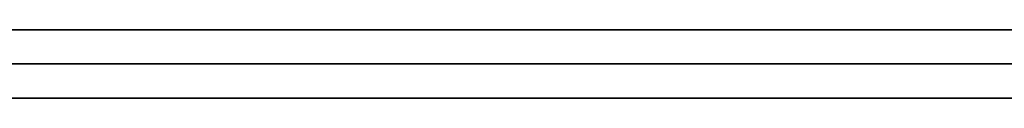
# Model space of a CAD drawing. Extents: x -3.09 to 3.09, y -0.36 to 1.94.
# Tile 84 of 168: x -0.986758 to -0.980993, y 1.8416 to 1.842. Entities that reach past the tile are written whole.
import ezdxf

# ---------------------------------------------------------------- set-up
doc = ezdxf.new("R2010")
doc.units = 0
doc.layers.get('0').update_dxf_attribs({"linetype": 'CONTINUOUS'})

# ---------------------------------------------------------------- blocks, each defined once
blk = doc.blocks.new('*U1')
at = {"extrusion": (0, 1, 0)}
for p, q in [((-3.01875, 1.842, 0.83), (3.01875, 1.842, 0.83)), ((3.01875, 1.842, -0.83), (-3.01875, 1.842, -0.83)), ((-2.92375, 1.842, -0.815), (2.92375, 1.842, -0.815)), ((2.92375, 1.842, 0.815), (-2.92375, 1.842, 0.815)), ((2.92375, 1.842, -0.7525), (-2.92375, 1.842, -0.7525)), ((-2.92375, 1.842, 0.7525), (2.92375, 1.842, 0.7525)), ((-2.45875, 1.842, -0.25), (-0.01875, 1.842, -0.25)), ((-0.01875, 1.842, 0.25), (-2.45875, 1.842, 0.25)), ((-2.45875, 1.8418, 0.25), (-0.01875, 1.8418, 0.25)), ((-0.01875, 1.8418, -0.25), (-2.45875, 1.8418, -0.25)), ((2.92375, 1.8416, -0.815), (-2.92375, 1.8416, -0.815)), ((-2.92375, 1.8416, 0.815), (2.92375, 1.8416, 0.815)), ((2.92375, 1.8416, -0.7525), (-2.92375, 1.8416, -0.7525)), ((-2.92375, 1.8416, 0.7525), (2.92375, 1.8416, 0.7525))]:
    blk.add_line(p, q, dxfattribs=at)
at = {"extrusion": (0, 0, -1)}
for p, q in [((-3.01875, 1.842, 0.83), (3.01875, 1.842, 0.83)), ((2.92375, 1.842, -0.7525), (-2.92375, 1.842, -0.7525)), ((2.92375, 1.842, 0.815), (-2.92375, 1.842, 0.815)), ((-0.01875, 1.842, 0.25), (-2.45875, 1.842, 0.25)), ((-2.45875, 1.8418, 0.25), (-0.01875, 1.8418, 0.25)), ((2.92375, 1.8416, -0.7525), (-2.92375, 1.8416, -0.7525)), ((-2.92375, 1.8416, 0.815), (2.92375, 1.8416, 0.815))]:
    blk.add_line(p, q, dxfattribs=at)
for p, q in [((3.01875, 1.842, -0.83), (-3.01875, 1.842, -0.83)), ((-2.92375, 1.842, 0.7525), (2.92375, 1.842, 0.7525)), ((-2.92375, 1.842, -0.815), (2.92375, 1.842, -0.815)), ((-2.45875, 1.842, -0.25), (-0.01875, 1.842, -0.25)), ((-0.01875, 1.8418, -0.25), (-2.45875, 1.8418, -0.25)), ((-2.92375, 1.8416, 0.7525), (2.92375, 1.8416, 0.7525)), ((2.92375, 1.8416, -0.815), (-2.92375, 1.8416, -0.815))]:
    blk.add_line(p, q)
for points in [[(-0.986836, 1.842, 0.419327), (-0.986687, 1.842, 0.419208), (-0.986537, 1.842, 0.41909), (-0.986387, 1.842, 0.418972), (-0.986236, 1.842, 0.418856), (-0.986085, 1.842, 0.41874), (-0.985933, 1.842, 0.418624), (-0.98578, 1.842, 0.41851), (-0.985627, 1.842, 0.418396), (-0.985474, 1.842, 0.418282), (-0.985319, 1.842, 0.41817), (-0.985164, 1.842, 0.418058), (-0.985009, 1.842, 0.417947), (-0.984853, 1.842, 0.417836), (-0.984696, 1.842, 0.417726), (-0.984539, 1.842, 0.417617), (-0.984381, 1.842, 0.417508), (-0.984222, 1.842, 0.417401), (-0.984063, 1.842, 0.417293), (-0.983904, 1.842, 0.417187), (-0.983744, 1.842, 0.417081), (-0.983583, 1.842, 0.416976), (-0.983421, 1.842, 0.416871), (-0.983259, 1.842, 0.416768), (-0.983097, 1.842, 0.416665), (-0.982934, 1.842, 0.416562), (-0.98277, 1.842, 0.41646), (-0.982605, 1.842, 0.416359), (-0.98244, 1.842, 0.416259), (-0.982275, 1.842, 0.416159), (-0.982109, 1.842, 0.41606), (-0.981942, 1.842, 0.415962), (-0.981775, 1.842, 0.415864), (-0.981607, 1.842, 0.415767), (-0.981438, 1.842, 0.415671), (-0.981269, 1.842, 0.415575), (-0.9811, 1.842, 0.415481), (-0.980929, 1.842, 0.415386)], [(-0.986836, 1.842, 0.419327), (-0.986687, 1.842, 0.419208), (-0.986537, 1.842, 0.41909), (-0.986387, 1.842, 0.418972), (-0.986236, 1.842, 0.418856), (-0.986085, 1.842, 0.41874), (-0.985933, 1.842, 0.418624), (-0.98578, 1.842, 0.41851), (-0.985627, 1.842, 0.418396), (-0.985474, 1.842, 0.418282), (-0.985319, 1.842, 0.41817), (-0.985164, 1.842, 0.418058), (-0.985009, 1.842, 0.417947), (-0.984853, 1.842, 0.417836), (-0.984696, 1.842, 0.417726), (-0.984539, 1.842, 0.417617), (-0.984381, 1.842, 0.417508), (-0.984222, 1.842, 0.417401), (-0.984063, 1.842, 0.417293), (-0.983904, 1.842, 0.417187), (-0.983744, 1.842, 0.417081), (-0.983583, 1.842, 0.416976), (-0.983421, 1.842, 0.416871), (-0.983259, 1.842, 0.416768), (-0.983097, 1.842, 0.416665), (-0.982934, 1.842, 0.416562), (-0.98277, 1.842, 0.41646), (-0.982605, 1.842, 0.416359), (-0.98244, 1.842, 0.416259), (-0.982275, 1.842, 0.416159), (-0.982109, 1.842, 0.41606), (-0.981942, 1.842, 0.415962), (-0.981775, 1.842, 0.415864), (-0.981607, 1.842, 0.415767), (-0.981438, 1.842, 0.415671), (-0.981269, 1.842, 0.415575), (-0.9811, 1.842, 0.415481), (-0.980929, 1.842, 0.415386)], [(-0.980862, 1.842, 0.507221), (-0.981031, 1.842, 0.507131), (-0.981199, 1.842, 0.50704), (-0.981367, 1.842, 0.506949), (-0.981534, 1.842, 0.506856), (-0.9817, 1.842, 0.506763), (-0.981866, 1.842, 0.50667), (-0.982032, 1.842, 0.506575), (-0.982197, 1.842, 0.50648), (-0.982362, 1.842, 0.506384), (-0.982526, 1.842, 0.506287), (-0.982689, 1.842, 0.506189), (-0.982852, 1.842, 0.506091), (-0.983015, 1.842, 0.505992), (-0.983176, 1.842, 0.505892), (-0.983338, 1.842, 0.505791), (-0.983499, 1.842, 0.50569), (-0.983659, 1.842, 0.505588), (-0.983819, 1.842, 0.505485), (-0.983978, 1.842, 0.505381), (-0.984137, 1.842, 0.505277), (-0.984296, 1.842, 0.505172), (-0.984453, 1.842, 0.505066), (-0.984611, 1.842, 0.504959), (-0.984767, 1.842, 0.504851), (-0.984924, 1.842, 0.504743), (-0.985079, 1.842, 0.504634), (-0.985234, 1.842, 0.504524), (-0.985389, 1.842, 0.504414), (-0.985543, 1.842, 0.504303), (-0.985697, 1.842, 0.504191), (-0.98585, 1.842, 0.504078), (-0.986003, 1.842, 0.503964), (-0.986155, 1.842, 0.50385), (-0.986306, 1.842, 0.503735), (-0.986457, 1.842, 0.503619), (-0.986608, 1.842, 0.503502), (-0.986758, 1.842, 0.503385)], [(-0.980862, 1.842, 0.507221), (-0.981031, 1.842, 0.507131), (-0.981199, 1.842, 0.50704), (-0.981367, 1.842, 0.506949), (-0.981534, 1.842, 0.506856), (-0.9817, 1.842, 0.506763), (-0.981866, 1.842, 0.50667), (-0.982032, 1.842, 0.506575), (-0.982197, 1.842, 0.50648), (-0.982362, 1.842, 0.506384), (-0.982526, 1.842, 0.506287), (-0.982689, 1.842, 0.506189), (-0.982852, 1.842, 0.506091), (-0.983015, 1.842, 0.505992), (-0.983176, 1.842, 0.505892), (-0.983338, 1.842, 0.505791), (-0.983499, 1.842, 0.50569), (-0.983659, 1.842, 0.505588), (-0.983819, 1.842, 0.505485), (-0.983978, 1.842, 0.505381), (-0.984137, 1.842, 0.505277), (-0.984296, 1.842, 0.505172), (-0.984453, 1.842, 0.505066), (-0.984611, 1.842, 0.504959), (-0.984767, 1.842, 0.504851), (-0.984924, 1.842, 0.504743), (-0.985079, 1.842, 0.504634), (-0.985234, 1.842, 0.504524), (-0.985389, 1.842, 0.504414), (-0.985543, 1.842, 0.504303), (-0.985697, 1.842, 0.504191), (-0.98585, 1.842, 0.504078), (-0.986003, 1.842, 0.503964), (-0.986155, 1.842, 0.50385), (-0.986306, 1.842, 0.503735), (-0.986457, 1.842, 0.503619), (-0.986608, 1.842, 0.503502), (-0.986758, 1.842, 0.503385)], [(-0.980943, 1.842, 0.43119), (-0.981038, 1.842, 0.431299), (-0.981133, 1.842, 0.431409), (-0.981227, 1.842, 0.431519), (-0.98132, 1.842, 0.43163), (-0.981413, 1.842, 0.431741), (-0.981506, 1.842, 0.431853), (-0.981598, 1.842, 0.431966), (-0.98169, 1.842, 0.432079), (-0.981781, 1.842, 0.432193), (-0.981872, 1.842, 0.432307), (-0.981962, 1.842, 0.432422), (-0.982052, 1.842, 0.432537), (-0.982142, 1.842, 0.432653), (-0.982231, 1.842, 0.43277), (-0.982319, 1.842, 0.432887), (-0.982407, 1.842, 0.433005), (-0.982495, 1.842, 0.433123), (-0.982582, 1.842, 0.433242), (-0.982669, 1.842, 0.433361), (-0.982755, 1.842, 0.433481), (-0.982841, 1.842, 0.433602), (-0.982926, 1.842, 0.433723), (-0.983011, 1.842, 0.433845), (-0.983096, 1.842, 0.433967), (-0.98318, 1.842, 0.43409), (-0.983263, 1.842, 0.434214), (-0.983346, 1.842, 0.434338), (-0.983429, 1.842, 0.434462), (-0.983511, 1.842, 0.434588), (-0.983593, 1.842, 0.434713), (-0.983674, 1.842, 0.43484), (-0.983755, 1.842, 0.434966), (-0.983835, 1.842, 0.435094), (-0.983915, 1.842, 0.435222), (-0.983994, 1.842, 0.435351), (-0.984073, 1.842, 0.43548), (-0.984152, 1.842, 0.43561), (-0.98423, 1.842, 0.43574), (-0.984308, 1.842, 0.435871), (-0.984385, 1.842, 0.436002), (-0.984461, 1.842, 0.436134), (-0.984538, 1.842, 0.436267), (-0.984613, 1.842, 0.4364), (-0.984689, 1.842, 0.436534), (-0.984763, 1.842, 0.436668), (-0.984838, 1.842, 0.436803), (-0.984912, 1.842, 0.436939), (-0.984985, 1.842, 0.437075), (-0.985058, 1.842, 0.437211), (-0.985131, 1.842, 0.437349), (-0.985203, 1.842, 0.437486), (-0.985275, 1.842, 0.437625), (-0.985346, 1.842, 0.437764), (-0.985417, 1.842, 0.437903), (-0.985487, 1.842, 0.438043), (-0.985557, 1.842, 0.438184), (-0.985626, 1.842, 0.438325), (-0.985695, 1.842, 0.438467), (-0.985763, 1.842, 0.438609), (-0.985831, 1.842, 0.438752), (-0.985899, 1.842, 0.438896), (-0.985966, 1.842, 0.43904), (-0.986033, 1.842, 0.439185), (-0.986099, 1.842, 0.43933), (-0.986165, 1.842, 0.439476), (-0.98623, 1.842, 0.439622), (-0.986295, 1.842, 0.439769), (-0.986359, 1.842, 0.439917), (-0.986423, 1.842, 0.440065), (-0.986486, 1.842, 0.440213), (-0.986549, 1.842, 0.440363), (-0.986612, 1.842, 0.440512), (-0.986674, 1.842, 0.440663), (-0.986736, 1.842, 0.440814), (-0.986797, 1.842, 0.440965)], [(-0.986816, 1.842, 0.48074), (-0.986753, 1.842, 0.480892), (-0.986689, 1.842, 0.481044), (-0.986625, 1.842, 0.481195), (-0.98656, 1.842, 0.481345), (-0.986495, 1.842, 0.481495), (-0.98643, 1.842, 0.481644), (-0.986365, 1.842, 0.481792), (-0.986299, 1.842, 0.48194), (-0.986232, 1.842, 0.482088), (-0.986166, 1.842, 0.482234), (-0.986099, 1.842, 0.482381), (-0.986031, 1.842, 0.482526), (-0.985964, 1.842, 0.482671), (-0.985896, 1.842, 0.482815), (-0.985827, 1.842, 0.482959), (-0.985758, 1.842, 0.483102), (-0.985689, 1.842, 0.483245), (-0.98562, 1.842, 0.483387), (-0.98555, 1.842, 0.483528), (-0.98548, 1.842, 0.483669), (-0.985409, 1.842, 0.483809), (-0.985338, 1.842, 0.483949), (-0.985267, 1.842, 0.484088), (-0.985195, 1.842, 0.484226), (-0.985123, 1.842, 0.484364), (-0.985051, 1.842, 0.484501), (-0.984978, 1.842, 0.484637), (-0.984905, 1.842, 0.484773), (-0.984832, 1.842, 0.484909), (-0.984758, 1.842, 0.485043), (-0.984684, 1.842, 0.485178), (-0.984609, 1.842, 0.485311), (-0.984534, 1.842, 0.485444), (-0.984459, 1.842, 0.485576), (-0.984383, 1.842, 0.485708), (-0.984307, 1.842, 0.485839), (-0.984231, 1.842, 0.48597), (-0.984154, 1.842, 0.4861), (-0.984077, 1.842, 0.486229), (-0.984, 1.842, 0.486358), (-0.983922, 1.842, 0.486486), (-0.983844, 1.842, 0.486614), (-0.983766, 1.842, 0.486741), (-0.983687, 1.842, 0.486867), (-0.983608, 1.842, 0.486993), (-0.983528, 1.842, 0.487118), (-0.983448, 1.842, 0.487242), (-0.983368, 1.842, 0.487366), (-0.983288, 1.842, 0.48749), (-0.983207, 1.842, 0.487612), (-0.983125, 1.842, 0.487735), (-0.983044, 1.842, 0.487856), (-0.982962, 1.842, 0.487977), (-0.982879, 1.842, 0.488097), (-0.982796, 1.842, 0.488217), (-0.982713, 1.842, 0.488336), (-0.98263, 1.842, 0.488455), (-0.982546, 1.842, 0.488573), (-0.982462, 1.842, 0.48869), (-0.982377, 1.842, 0.488807), (-0.982292, 1.842, 0.488923), (-0.982207, 1.842, 0.489039), (-0.982122, 1.842, 0.489154), (-0.982036, 1.842, 0.489268), (-0.981949, 1.842, 0.489382), (-0.981863, 1.842, 0.489495), (-0.981775, 1.842, 0.489608), (-0.981688, 1.842, 0.489719), (-0.9816, 1.842, 0.489831), (-0.981512, 1.842, 0.489942), (-0.981424, 1.842, 0.490052), (-0.981335, 1.842, 0.490161), (-0.981246, 1.842, 0.49027), (-0.981156, 1.842, 0.490379), (-0.981066, 1.842, 0.490486), (-0.980976, 1.842, 0.490594)], [(-0.986816, 1.842, 0.48074), (-0.986753, 1.842, 0.480892), (-0.986689, 1.842, 0.481044), (-0.986625, 1.842, 0.481195), (-0.98656, 1.842, 0.481345), (-0.986495, 1.842, 0.481495), (-0.98643, 1.842, 0.481644), (-0.986365, 1.842, 0.481792), (-0.986299, 1.842, 0.48194), (-0.986232, 1.842, 0.482088), (-0.986166, 1.842, 0.482234), (-0.986099, 1.842, 0.482381), (-0.986031, 1.842, 0.482526), (-0.985964, 1.842, 0.482671), (-0.985896, 1.842, 0.482815), (-0.985827, 1.842, 0.482959), (-0.985758, 1.842, 0.483102), (-0.985689, 1.842, 0.483245), (-0.98562, 1.842, 0.483387), (-0.98555, 1.842, 0.483528), (-0.98548, 1.842, 0.483669), (-0.985409, 1.842, 0.483809), (-0.985338, 1.842, 0.483949), (-0.985267, 1.842, 0.484088), (-0.985195, 1.842, 0.484226), (-0.985123, 1.842, 0.484364), (-0.985051, 1.842, 0.484501), (-0.984978, 1.842, 0.484637), (-0.984905, 1.842, 0.484773), (-0.984832, 1.842, 0.484909), (-0.984758, 1.842, 0.485043), (-0.984684, 1.842, 0.485178), (-0.984609, 1.842, 0.485311), (-0.984534, 1.842, 0.485444), (-0.984459, 1.842, 0.485576), (-0.984383, 1.842, 0.485708), (-0.984307, 1.842, 0.485839), (-0.984231, 1.842, 0.48597), (-0.984154, 1.842, 0.4861), (-0.984077, 1.842, 0.486229), (-0.984, 1.842, 0.486358), (-0.983922, 1.842, 0.486486), (-0.983844, 1.842, 0.486614), (-0.983766, 1.842, 0.486741), (-0.983687, 1.842, 0.486867), (-0.983608, 1.842, 0.486993), (-0.983528, 1.842, 0.487118), (-0.983448, 1.842, 0.487242), (-0.983368, 1.842, 0.487366), (-0.983288, 1.842, 0.48749), (-0.983207, 1.842, 0.487612), (-0.983125, 1.842, 0.487735), (-0.983044, 1.842, 0.487856), (-0.982962, 1.842, 0.487977), (-0.982879, 1.842, 0.488097), (-0.982796, 1.842, 0.488217), (-0.982713, 1.842, 0.488336), (-0.98263, 1.842, 0.488455), (-0.982546, 1.842, 0.488573), (-0.982462, 1.842, 0.48869), (-0.982377, 1.842, 0.488807), (-0.982292, 1.842, 0.488923), (-0.982207, 1.842, 0.489039), (-0.982122, 1.842, 0.489154), (-0.982036, 1.842, 0.489268), (-0.981949, 1.842, 0.489382), (-0.981863, 1.842, 0.489495), (-0.981775, 1.842, 0.489608), (-0.981688, 1.842, 0.489719), (-0.9816, 1.842, 0.489831), (-0.981512, 1.842, 0.489942), (-0.981424, 1.842, 0.490052), (-0.981335, 1.842, 0.490161), (-0.981246, 1.842, 0.49027), (-0.981156, 1.842, 0.490379), (-0.981066, 1.842, 0.490486), (-0.980976, 1.842, 0.490594)], [(-0.980943, 1.842, 0.43119), (-0.981038, 1.842, 0.431299), (-0.981133, 1.842, 0.431409), (-0.981227, 1.842, 0.431519), (-0.98132, 1.842, 0.43163), (-0.981413, 1.842, 0.431741), (-0.981506, 1.842, 0.431853), (-0.981598, 1.842, 0.431966), (-0.98169, 1.842, 0.432079), (-0.981781, 1.842, 0.432193), (-0.981872, 1.842, 0.432307), (-0.981962, 1.842, 0.432422), (-0.982052, 1.842, 0.432537), (-0.982142, 1.842, 0.432653), (-0.982231, 1.842, 0.43277), (-0.982319, 1.842, 0.432887), (-0.982407, 1.842, 0.433005), (-0.982495, 1.842, 0.433123), (-0.982582, 1.842, 0.433242), (-0.982669, 1.842, 0.433361), (-0.982755, 1.842, 0.433481), (-0.982841, 1.842, 0.433602), (-0.982926, 1.842, 0.433723), (-0.983011, 1.842, 0.433845), (-0.983096, 1.842, 0.433967), (-0.98318, 1.842, 0.43409), (-0.983263, 1.842, 0.434214), (-0.983346, 1.842, 0.434338), (-0.983429, 1.842, 0.434462), (-0.983511, 1.842, 0.434588), (-0.983593, 1.842, 0.434713), (-0.983674, 1.842, 0.43484), (-0.983755, 1.842, 0.434966), (-0.983835, 1.842, 0.435094), (-0.983915, 1.842, 0.435222), (-0.983994, 1.842, 0.435351), (-0.984073, 1.842, 0.43548), (-0.984152, 1.842, 0.43561), (-0.98423, 1.842, 0.43574), (-0.984308, 1.842, 0.435871), (-0.984385, 1.842, 0.436002), (-0.984461, 1.842, 0.436134), (-0.984538, 1.842, 0.436267), (-0.984613, 1.842, 0.4364), (-0.984689, 1.842, 0.436534), (-0.984763, 1.842, 0.436668), (-0.984838, 1.842, 0.436803), (-0.984912, 1.842, 0.436939), (-0.984985, 1.842, 0.437075), (-0.985058, 1.842, 0.437211), (-0.985131, 1.842, 0.437349), (-0.985203, 1.842, 0.437486), (-0.985275, 1.842, 0.437625), (-0.985346, 1.842, 0.437764), (-0.985417, 1.842, 0.437903), (-0.985487, 1.842, 0.438043), (-0.985557, 1.842, 0.438184), (-0.985626, 1.842, 0.438325), (-0.985695, 1.842, 0.438467), (-0.985763, 1.842, 0.438609), (-0.985831, 1.842, 0.438752), (-0.985899, 1.842, 0.438896), (-0.985966, 1.842, 0.43904), (-0.986033, 1.842, 0.439185), (-0.986099, 1.842, 0.43933), (-0.986165, 1.842, 0.439476), (-0.98623, 1.842, 0.439622), (-0.986295, 1.842, 0.439769), (-0.986359, 1.842, 0.439917), (-0.986423, 1.842, 0.440065), (-0.986486, 1.842, 0.440213), (-0.986549, 1.842, 0.440363), (-0.986612, 1.842, 0.440512), (-0.986674, 1.842, 0.440663), (-0.986736, 1.842, 0.440814), (-0.986797, 1.842, 0.440965)], [(-0.980901, 1.8416, 0.415371), (-0.981157, 1.8416, 0.415513), (-0.981412, 1.8416, 0.415656), (-0.981665, 1.8416, 0.415801), (-0.981917, 1.8416, 0.415947), (-0.982168, 1.8416, 0.416095), (-0.982417, 1.8416, 0.416245), (-0.982665, 1.8416, 0.416396), (-0.982912, 1.8416, 0.416549), (-0.983157, 1.8416, 0.416703), (-0.983401, 1.8416, 0.416858), (-0.983644, 1.8416, 0.417016), (-0.983885, 1.8416, 0.417174), (-0.984125, 1.8416, 0.417335), (-0.984363, 1.8416, 0.417496), (-0.984601, 1.8416, 0.41766), (-0.984837, 1.8416, 0.417825), (-0.985071, 1.8416, 0.417991), (-0.985305, 1.8416, 0.418159), (-0.985537, 1.8416, 0.418329), (-0.985767, 1.8416, 0.4185), (-0.985996, 1.8416, 0.418672), (-0.986224, 1.8416, 0.418847), (-0.986451, 1.8416, 0.419022), (-0.986676, 1.8416, 0.419199), (-0.9869, 1.8416, 0.419378)], [(-0.980901, 1.8416, 0.415371), (-0.981157, 1.8416, 0.415513), (-0.981412, 1.8416, 0.415656), (-0.981665, 1.8416, 0.415801), (-0.981917, 1.8416, 0.415947), (-0.982168, 1.8416, 0.416095), (-0.982417, 1.8416, 0.416245), (-0.982665, 1.8416, 0.416396), (-0.982912, 1.8416, 0.416549), (-0.983157, 1.8416, 0.416703), (-0.983401, 1.8416, 0.416858), (-0.983644, 1.8416, 0.417016), (-0.983885, 1.8416, 0.417174), (-0.984125, 1.8416, 0.417335), (-0.984363, 1.8416, 0.417496), (-0.984601, 1.8416, 0.41766), (-0.984837, 1.8416, 0.417825), (-0.985071, 1.8416, 0.417991), (-0.985305, 1.8416, 0.418159), (-0.985537, 1.8416, 0.418329), (-0.985767, 1.8416, 0.4185), (-0.985996, 1.8416, 0.418672), (-0.986224, 1.8416, 0.418847), (-0.986451, 1.8416, 0.419022), (-0.986676, 1.8416, 0.419199), (-0.9869, 1.8416, 0.419378)], [(-0.986898, 1.8416, 0.503274), (-0.986673, 1.8416, 0.503452), (-0.986447, 1.8416, 0.503627), (-0.986219, 1.8416, 0.503801), (-0.985991, 1.8416, 0.503973), (-0.985761, 1.8416, 0.504144), (-0.98553, 1.8416, 0.504312), (-0.985298, 1.8416, 0.504479), (-0.985065, 1.8416, 0.504645), (-0.98483, 1.8416, 0.504808), (-0.984595, 1.8416, 0.50497), (-0.984358, 1.8416, 0.50513), (-0.98412, 1.8416, 0.505288), (-0.983881, 1.8416, 0.505445), (-0.98364, 1.8416, 0.5056), (-0.983399, 1.8416, 0.505753), (-0.983156, 1.8416, 0.505905), (-0.982912, 1.8416, 0.506054), (-0.982667, 1.8416, 0.506202), (-0.982421, 1.8416, 0.506349), (-0.982174, 1.8416, 0.506493), (-0.981925, 1.8416, 0.506636), (-0.981675, 1.8416, 0.506777), (-0.981424, 1.8416, 0.506917), (-0.981172, 1.8416, 0.507055), (-0.980919, 1.8416, 0.507191)], [(-0.986898, 1.8416, 0.503274), (-0.986673, 1.8416, 0.503452), (-0.986447, 1.8416, 0.503627), (-0.986219, 1.8416, 0.503801), (-0.985991, 1.8416, 0.503973), (-0.985761, 1.8416, 0.504144), (-0.98553, 1.8416, 0.504312), (-0.985298, 1.8416, 0.504479), (-0.985065, 1.8416, 0.504645), (-0.98483, 1.8416, 0.504808), (-0.984595, 1.8416, 0.50497), (-0.984358, 1.8416, 0.50513), (-0.98412, 1.8416, 0.505288), (-0.983881, 1.8416, 0.505445), (-0.98364, 1.8416, 0.5056), (-0.983399, 1.8416, 0.505753), (-0.983156, 1.8416, 0.505905), (-0.982912, 1.8416, 0.506054), (-0.982667, 1.8416, 0.506202), (-0.982421, 1.8416, 0.506349), (-0.982174, 1.8416, 0.506493), (-0.981925, 1.8416, 0.506636), (-0.981675, 1.8416, 0.506777), (-0.981424, 1.8416, 0.506917), (-0.981172, 1.8416, 0.507055), (-0.980919, 1.8416, 0.507191)], [(-0.986779, 1.8416, 0.440921), (-0.986687, 1.8416, 0.440694), (-0.986593, 1.8416, 0.440467), (-0.986499, 1.8416, 0.440243), (-0.986403, 1.8416, 0.440019), (-0.986307, 1.8416, 0.439797), (-0.986209, 1.8416, 0.439576), (-0.986111, 1.8416, 0.439356), (-0.986011, 1.8416, 0.439138), (-0.985911, 1.8416, 0.438921), (-0.985809, 1.8416, 0.438705), (-0.985706, 1.8416, 0.438491), (-0.985603, 1.8416, 0.438277), (-0.985498, 1.8416, 0.438065), (-0.985392, 1.8416, 0.437855), (-0.985285, 1.8416, 0.437646), (-0.985177, 1.8416, 0.437438), (-0.985069, 1.8416, 0.437231), (-0.984959, 1.8416, 0.437026), (-0.984848, 1.8416, 0.436821), (-0.984736, 1.8416, 0.436619), (-0.984623, 1.8416, 0.436417), (-0.984509, 1.8416, 0.436217), (-0.984394, 1.8416, 0.436018), (-0.984278, 1.8416, 0.43582), (-0.984161, 1.8416, 0.435624), (-0.984042, 1.8416, 0.435429), (-0.983923, 1.8416, 0.435235), (-0.983803, 1.8416, 0.435043), (-0.983682, 1.8416, 0.434852), (-0.983559, 1.8416, 0.434662), (-0.983436, 1.8416, 0.434473), (-0.983312, 1.8416, 0.434286), (-0.983186, 1.8416, 0.4341), (-0.98306, 1.8416, 0.433915), (-0.982932, 1.8416, 0.433732), (-0.982804, 1.8416, 0.43355), (-0.982674, 1.8416, 0.433369), (-0.982544, 1.8416, 0.433189), (-0.982412, 1.8416, 0.433011), (-0.98228, 1.8416, 0.432834), (-0.982146, 1.8416, 0.432659), (-0.982011, 1.8416, 0.432484), (-0.981876, 1.8416, 0.432311), (-0.981739, 1.8416, 0.43214), (-0.981601, 1.8416, 0.431969), (-0.981462, 1.8416, 0.4318), (-0.981322, 1.8416, 0.431632), (-0.981182, 1.8416, 0.431466), (-0.98104, 1.8416, 0.431301), (-0.980897, 1.8416, 0.431137)], [(-0.980887, 1.8416, 0.490698), (-0.981024, 1.8416, 0.490537), (-0.981159, 1.8416, 0.490375), (-0.981293, 1.8416, 0.490212), (-0.981427, 1.8416, 0.490047), (-0.98156, 1.8416, 0.489881), (-0.981692, 1.8416, 0.489714), (-0.981824, 1.8416, 0.489546), (-0.981954, 1.8416, 0.489376), (-0.982084, 1.8416, 0.489204), (-0.982213, 1.8416, 0.489031), (-0.982341, 1.8416, 0.488857), (-0.982468, 1.8416, 0.488682), (-0.982594, 1.8416, 0.488505), (-0.98272, 1.8416, 0.488327), (-0.982845, 1.8416, 0.488148), (-0.982969, 1.8416, 0.487967), (-0.983092, 1.8416, 0.487784), (-0.983214, 1.8416, 0.487601), (-0.983336, 1.8416, 0.487416), (-0.983457, 1.8416, 0.48723), (-0.983577, 1.8416, 0.487042), (-0.983696, 1.8416, 0.486853), (-0.983814, 1.8416, 0.486663), (-0.983932, 1.8416, 0.486471), (-0.984048, 1.8416, 0.486278), (-0.984164, 1.8416, 0.486083), (-0.984279, 1.8416, 0.485888), (-0.984393, 1.8416, 0.485691), (-0.984507, 1.8416, 0.485492), (-0.98462, 1.8416, 0.485292), (-0.984731, 1.8416, 0.485091), (-0.984843, 1.8416, 0.484888), (-0.984953, 1.8416, 0.484685), (-0.985062, 1.8416, 0.484479), (-0.985171, 1.8416, 0.484273), (-0.985279, 1.8416, 0.484065), (-0.985386, 1.8416, 0.483855), (-0.985492, 1.8416, 0.483645), (-0.985597, 1.8416, 0.483433), (-0.985702, 1.8416, 0.483219), (-0.985805, 1.8416, 0.483004), (-0.985908, 1.8416, 0.482788), (-0.986011, 1.8416, 0.482571), (-0.986112, 1.8416, 0.482352), (-0.986212, 1.8416, 0.482132), (-0.986312, 1.8416, 0.48191), (-0.986411, 1.8416, 0.481687), (-0.986509, 1.8416, 0.481463), (-0.986606, 1.8416, 0.481237), (-0.986703, 1.8416, 0.48101), (-0.986798, 1.8416, 0.480782)], [(-0.980887, 1.8416, 0.490698), (-0.981024, 1.8416, 0.490537), (-0.981159, 1.8416, 0.490375), (-0.981293, 1.8416, 0.490212), (-0.981427, 1.8416, 0.490047), (-0.98156, 1.8416, 0.489881), (-0.981692, 1.8416, 0.489714), (-0.981824, 1.8416, 0.489546), (-0.981954, 1.8416, 0.489376), (-0.982084, 1.8416, 0.489204), (-0.982213, 1.8416, 0.489031), (-0.982341, 1.8416, 0.488857), (-0.982468, 1.8416, 0.488682), (-0.982594, 1.8416, 0.488505), (-0.98272, 1.8416, 0.488327), (-0.982845, 1.8416, 0.488148), (-0.982969, 1.8416, 0.487967), (-0.983092, 1.8416, 0.487784), (-0.983214, 1.8416, 0.487601), (-0.983336, 1.8416, 0.487416), (-0.983457, 1.8416, 0.48723), (-0.983577, 1.8416, 0.487042), (-0.983696, 1.8416, 0.486853), (-0.983814, 1.8416, 0.486663), (-0.983932, 1.8416, 0.486471), (-0.984048, 1.8416, 0.486278), (-0.984164, 1.8416, 0.486083), (-0.984279, 1.8416, 0.485888), (-0.984393, 1.8416, 0.485691), (-0.984507, 1.8416, 0.485492), (-0.98462, 1.8416, 0.485292), (-0.984731, 1.8416, 0.485091), (-0.984843, 1.8416, 0.484888), (-0.984953, 1.8416, 0.484685), (-0.985062, 1.8416, 0.484479), (-0.985171, 1.8416, 0.484273), (-0.985279, 1.8416, 0.484065), (-0.985386, 1.8416, 0.483855), (-0.985492, 1.8416, 0.483645), (-0.985597, 1.8416, 0.483433), (-0.985702, 1.8416, 0.483219), (-0.985805, 1.8416, 0.483004), (-0.985908, 1.8416, 0.482788), (-0.986011, 1.8416, 0.482571), (-0.986112, 1.8416, 0.482352), (-0.986212, 1.8416, 0.482132), (-0.986312, 1.8416, 0.48191), (-0.986411, 1.8416, 0.481687), (-0.986509, 1.8416, 0.481463), (-0.986606, 1.8416, 0.481237), (-0.986703, 1.8416, 0.48101), (-0.986798, 1.8416, 0.480782)], [(-0.986779, 1.8416, 0.440921), (-0.986687, 1.8416, 0.440694), (-0.986593, 1.8416, 0.440467), (-0.986499, 1.8416, 0.440243), (-0.986403, 1.8416, 0.440019), (-0.986307, 1.8416, 0.439797), (-0.986209, 1.8416, 0.439576), (-0.986111, 1.8416, 0.439356), (-0.986011, 1.8416, 0.439138), (-0.985911, 1.8416, 0.438921), (-0.985809, 1.8416, 0.438705), (-0.985706, 1.8416, 0.438491), (-0.985603, 1.8416, 0.438277), (-0.985498, 1.8416, 0.438065), (-0.985392, 1.8416, 0.437855), (-0.985285, 1.8416, 0.437646), (-0.985177, 1.8416, 0.437438), (-0.985069, 1.8416, 0.437231), (-0.984959, 1.8416, 0.437026), (-0.984848, 1.8416, 0.436821), (-0.984736, 1.8416, 0.436619), (-0.984623, 1.8416, 0.436417), (-0.984509, 1.8416, 0.436217), (-0.984394, 1.8416, 0.436018), (-0.984278, 1.8416, 0.43582), (-0.984161, 1.8416, 0.435624), (-0.984042, 1.8416, 0.435429), (-0.983923, 1.8416, 0.435235), (-0.983803, 1.8416, 0.435043), (-0.983682, 1.8416, 0.434852), (-0.983559, 1.8416, 0.434662), (-0.983436, 1.8416, 0.434473), (-0.983312, 1.8416, 0.434286), (-0.983186, 1.8416, 0.4341), (-0.98306, 1.8416, 0.433915), (-0.982932, 1.8416, 0.433732), (-0.982804, 1.8416, 0.43355), (-0.982674, 1.8416, 0.433369), (-0.982544, 1.8416, 0.433189), (-0.982412, 1.8416, 0.433011), (-0.98228, 1.8416, 0.432834), (-0.982146, 1.8416, 0.432659), (-0.982011, 1.8416, 0.432484), (-0.981876, 1.8416, 0.432311), (-0.981739, 1.8416, 0.43214), (-0.981601, 1.8416, 0.431969), (-0.981462, 1.8416, 0.4318), (-0.981322, 1.8416, 0.431632), (-0.981182, 1.8416, 0.431466), (-0.98104, 1.8416, 0.431301), (-0.980897, 1.8416, 0.431137)]]:
    blk.add_polyline3d(points)

msp = doc.modelspace()

# ---------------------------------------------------------------- block references
msp.add_blockref('*U1', (0, 0))

doc.saveas('drawing.dxf')
